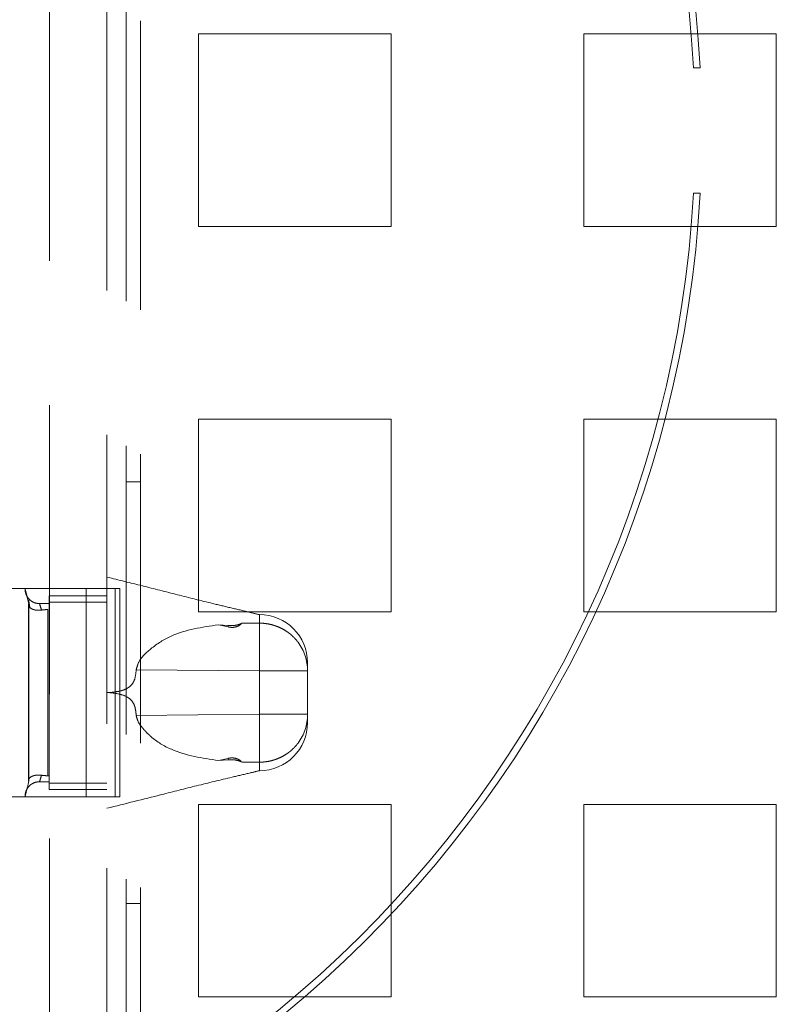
# Paper-space layout '2' of a CAD drawing. Header units: inches. Extents: x 1 to 109, y 1 to 85.
# Tile 42 of 134: x 87.346 to 88, y 16.086 to 16.938. Entities that reach past the tile are written whole.
import ezdxf

# ---------------------------------------------------------------- set-up
doc = ezdxf.new("R2010")
doc.units = ezdxf.units.IN
doc.header["$MEASUREMENT"] = 0
doc.linetypes.add('HIDDEN', pattern=[0.075, 0.05, -0.025])

psp = doc.layouts.new('2')

# ---------------------------------------------------------------- linework, layer by layer
at = {"color": 7, "linetype": 'HIDDEN', "lineweight": 0, "ltscale": 5}
for p, q in [((87.37126, 17.72965), (87.37126, 15.95515)), ((87.42109, 17.70402), (87.42109, 15.98079)), ((87.43776, 17.69462), (87.43776, 15.99019)), ((87.45026, 17.68729), (87.45026, 15.99752)), ((87.66693, 16.9259), (87.50026, 16.9259)), ((87.50026, 16.9259), (87.50026, 16.75924)), ((87.66693, 16.75924), (87.66693, 16.9259)), ((87.92654, 16.9259), (87.83359, 16.9259)), ((87.83359, 16.9259), (87.83359, 16.75924)), ((88.00026, 16.9259), (87.9324, 16.9259)), ((88.00026, 16.75924), (88.00026, 16.9259)), ((87.50026, 16.75924), (87.66693, 16.75924)), ((87.83359, 16.75924), (87.92657, 16.75924)), ((87.93242, 16.75924), (88.00026, 16.75924)), ((87.66693, 16.59257), (87.50026, 16.59257)), ((87.50026, 16.59257), (87.50026, 16.4259)), ((87.66693, 16.4259), (87.66693, 16.59257)), ((87.89784, 16.59257), (87.83359, 16.59257)), ((87.83359, 16.59257), (87.83359, 16.4259)), ((88.00026, 16.59257), (87.90387, 16.59257)), ((88.00026, 16.4259), (88.00026, 16.59257)), ((87.45026, 16.5384), (87.43776, 16.5384)), ((87.40318, 16.4459), (87.32147, 16.4459)), ((87.40318, 16.2659), (87.40318, 16.4459)), ((87.43235, 16.4459), (87.40318, 16.4459)), ((87.4282, 16.2659), (87.4282, 16.4459)), ((87.43235, 16.2659), (87.43235, 16.4459)), ((87.35356, 16.43486), (87.35444, 16.42925)), ((87.35392, 16.43665), (87.35381, 16.4361)), ((87.37109, 16.43983), (87.37109, 16.27198)), ((87.42109, 16.43983), (87.37109, 16.43983)), ((87.35333, 16.43287), (87.35333, 16.27899)), ((87.3535, 16.43273), (87.3535, 16.27908)), ((87.37109, 16.43299), (87.36272, 16.43299)), ((87.36999, 16.42778), (87.36999, 16.28403)), ((87.42109, 16.43424), (87.37126, 16.43424)), ((87.50026, 16.4259), (87.66693, 16.4259)), ((87.55302, 16.41604), (87.55302, 16.4234)), ((87.83359, 16.4259), (87.83757, 16.4259)), ((87.84401, 16.4259), (88.00026, 16.4259)), ((87.51753, 16.41464), (87.52591, 16.41278)), ((87.52591, 16.41397), (87.51753, 16.41464)), ((87.52591, 16.41397), (87.52591, 16.41278)), ((87.55302, 16.37465), (87.55302, 16.41604)), ((87.44643, 16.37579), (87.55302, 16.37465)), ((87.59468, 16.37465), (87.59468, 16.38174)), ((87.55302, 16.33715), (87.55302, 16.37465)), ((87.55302, 16.37465), (87.59468, 16.37465)), ((87.59468, 16.37465), (87.55302, 16.37465)), ((87.59468, 16.33715), (87.59468, 16.37465)), ((87.42109, 16.35582), (87.42109, 16.35598)), ((87.42109, 16.35582), (87.42316, 16.3559)), ((87.55302, 16.33715), (87.44643, 16.33601)), ((87.55302, 16.29577), (87.55302, 16.33715)), ((87.59468, 16.33715), (87.55302, 16.33715)), ((87.55302, 16.33715), (87.59468, 16.33715)), ((87.55302, 16.29577), (87.55302, 16.33715)), ((87.59468, 16.33007), (87.59468, 16.33715)), ((87.52591, 16.29903), (87.51753, 16.29716)), ((87.52591, 16.29903), (87.52591, 16.29783)), ((87.51753, 16.29716), (87.52591, 16.29783)), ((87.55302, 16.29577), (87.55302, 16.2884)), ((87.36999, 16.28403), (87.37109, 16.28401)), ((87.35333, 16.27899), (87.35333, 16.27893)), ((87.36272, 16.27882), (87.37109, 16.27882)), ((87.37126, 16.27757), (87.42109, 16.27757)), ((87.40318, 16.2659), (87.32147, 16.2659)), ((87.37109, 16.27198), (87.42109, 16.27198)), ((87.40318, 16.2659), (87.43235, 16.2659)), ((87.66693, 16.25924), (87.50026, 16.25924)), ((87.50026, 16.25924), (87.50026, 16.09257)), ((87.66693, 16.17268), (87.66693, 16.25924)), ((88.00026, 16.25924), (87.83359, 16.25924)), ((87.83359, 16.25924), (87.83359, 16.09257)), ((88.00026, 16.09257), (88.00026, 16.25924)), ((87.43776, 16.1734), (87.45026, 16.1734)), ((87.66693, 16.09257), (87.66693, 16.16414)), ((87.50026, 16.09257), (87.58314, 16.09257)), ((87.59212, 16.09257), (87.66693, 16.09257)), ((87.83359, 16.09257), (88.00026, 16.09257))]:
    psp.add_line(p, q, dxfattribs=at)
at = {"color": 7, "linetype": 'Continuous', "lineweight": 15, "ltscale": 5}
for p, q in [((87.9324, 16.9259), (87.92654, 16.9259)), ((87.9286, 16.89657), (87.93444, 16.89657)), ((87.93444, 16.78824), (87.9286, 16.78824)), ((87.92657, 16.75924), (87.93242, 16.75924)), ((87.90387, 16.59257), (87.89784, 16.59257)), ((87.83757, 16.4259), (87.84401, 16.4259)), ((87.66693, 16.16414), (87.66693, 16.17268)), ((87.58314, 16.09257), (87.59212, 16.09257))]:
    psp.add_line(p, q, dxfattribs=at)
at = {"color": 7, "linetype": 'Continuous', "lineweight": 15, "ltscale": 25}
for radius, start, end in [(0.98958, 3.13776, 176.86224), (0.98375, 3.15638, 176.84362), (0.98958, 183.13776, 356.86224), (0.98375, 183.15638, 356.84362)]:
    psp.add_arc((86.94634, 16.8424), radius, start, end, dxfattribs=at)
at = {"color": 7, "linetype": 'HIDDEN', "lineweight": 0, "ltscale": 25}
for centre, start, end in [((87.55302, 16.38174), 0, 90), ((87.55302, 16.37465), 0, 36.55458), ((87.55302, 16.33715), 323.44542, 360), ((87.55302, 16.33007), 270, 0)]:
    psp.add_arc(centre, 0.04167, start, end, dxfattribs=at)
at = {"color": 7, "linetype": 'HIDDEN', "lineweight": 0, "ltscale": 5}
for points, knots in [([(87.55302, 16.4234), (87.54999, 16.42414), (87.54184, 16.42613), (87.52837, 16.42927), (87.50774, 16.4342), (87.48215, 16.44061), (87.45166, 16.44837), (87.43131, 16.45339), (87.42109, 16.4559)], [0, 0, 0, 0, 0.068722, 0.185207, 0.305381, 0.537098, 0.767703, 1, 1, 1, 1]), ([(87.3535, 16.43273), (87.35266, 16.43617), (87.35096, 16.44308), (87.34997, 16.44658), (87.35026, 16.44548), (87.35026, 16.44548)], [0, 0, 0, 0, 0.498591, 0.999547, 1, 1, 1, 1]), ([(87.35026, 16.44549), (87.35031, 16.44467), (87.3504, 16.44303), (87.35115, 16.44068), (87.35228, 16.43848), (87.35337, 16.43726), (87.35392, 16.43665)], [0, 0, 0, 0, 0.25, 0.500001, 0.75, 1, 1, 1, 1]), ([(87.35026, 16.44548), (87.35043, 16.44492), (87.35077, 16.44379), (87.35259, 16.4364), (87.3535, 16.43273)], [0, 0, 0, 0, 0.50228, 1, 1, 1, 1]), ([(87.35382, 16.43609), (87.35365, 16.436), (87.3533, 16.43581), (87.35405, 16.43147), (87.35444, 16.42924)], [0, 0, 0, 0, 0.484115, 1, 1, 1, 1]), ([(87.36276, 16.43299), (87.36194, 16.43303), (87.3603, 16.43313), (87.35795, 16.43387), (87.35576, 16.43501), (87.35453, 16.4361), (87.35392, 16.43665)], [0, 0, 0, 0, 0.25, 0.5, 0.75, 1, 1, 1, 1]), ([(87.36445, 16.42737), (87.36365, 16.42728), (87.36197, 16.4271), (87.3596, 16.42729), (87.35736, 16.42779), (87.35503, 16.42884), (87.35323, 16.43057), (87.35341, 16.43201), (87.3535, 16.43273)], [0, 0, 0, 0, 0.109572, 0.228474, 0.358332, 0.500396, 0.749747, 1, 1, 1, 1]), ([(87.36445, 16.42737), (87.36397, 16.429), (87.36304, 16.43217), (87.36262, 16.43338), (87.36303, 16.43218), (87.36397, 16.42901), (87.36445, 16.42737)], [0, 0, 0, 0, 0.257349, 0.499336, 0.741938, 1, 1, 1, 1]), ([(87.36445, 16.42737), (87.36489, 16.42743), (87.36576, 16.42756), (87.36714, 16.42768), (87.36855, 16.42776), (87.36951, 16.42777), (87.36999, 16.42778)], [0, 0, 0, 0, 0.24475, 0.491495, 0.744628, 1, 1, 1, 1]), ([(87.44643, 16.37579), (87.44684, 16.37733), (87.44884, 16.3848), (87.45997, 16.39531), (87.48212, 16.40945), (87.50338, 16.41257), (87.51753, 16.41464)], [0, 0, 0, 0, 0.051846, 0.251285, 0.50167, 1, 1, 1, 1]), ([(87.52591, 16.41278), (87.52713, 16.41259), (87.52956, 16.41221), (87.53287, 16.41272), (87.53581, 16.41395), (87.53697, 16.4152), (87.53763, 16.4159)], [0, 0, 0, 0, 0.231112, 0.462168, 0.696503, 1, 1, 1, 1]), ([(87.53763, 16.4159), (87.5369, 16.41554), (87.53543, 16.41483), (87.53158, 16.41398), (87.52816, 16.41382), (87.52625, 16.41395), (87.52591, 16.41397)], [0, 0, 0, 0, 0.315054, 0.630489, 0.932675, 1, 1, 1, 1]), ([(87.55302, 16.41604), (87.55046, 16.41606), (87.54536, 16.4161), (87.54021, 16.41596), (87.53763, 16.4159)], [0, 0, 0, 0, 0.499855, 1, 1, 1, 1]), ([(87.58649, 16.39947), (87.58578, 16.40037), (87.58437, 16.40218), (87.58193, 16.40468), (87.57926, 16.40701), (87.57641, 16.40908), (87.57344, 16.41088), (87.57036, 16.41241), (87.56712, 16.4137), (87.56316, 16.4149), (87.55934, 16.41563), (87.55575, 16.41599), (87.55393, 16.41602), (87.55302, 16.41604)], [0, 0, 0, 0, 0.089872, 0.180398, 0.273002, 0.36633, 0.45388, 0.542045, 0.632149, 0.722926, 0.860592, 0.929951, 1, 1, 1, 1]), ([(87.44643, 16.37579), (87.44617, 16.37287), (87.44578, 16.36847), (87.44311, 16.36318), (87.43994, 16.36026), (87.43678, 16.35869), (87.43444, 16.35785), (87.43315, 16.35748), (87.43247, 16.35729), (87.43212, 16.35721), (87.43194, 16.35716), (87.43186, 16.35714), (87.43181, 16.35713), (87.43179, 16.35713), (87.43178, 16.35712), (87.43177, 16.35712), (87.43177, 16.35712), (87.43177, 16.35712), (87.43177, 16.35712), (87.43176, 16.35712), (87.4317, 16.35711), (87.43149, 16.35708), (87.43075, 16.35697), (87.42794, 16.35657), (87.42527, 16.3562), (87.42316, 16.3559)], [0, 0, 0, 0, 0.249714, 0.375619, 0.498884, 0.614326, 0.679014, 0.713282, 0.730915, 0.739858, 0.744362, 0.746622, 0.747754, 0.748321, 0.748604, 0.748746, 0.748817, 0.748852, 0.74887, 0.748887, 0.749513, 0.754177, 0.766906, 0.814717, 1, 1, 1, 1]), ([(87.42109, 16.35598), (87.42144, 16.35597), (87.42212, 16.35594), (87.42281, 16.35592), (87.42316, 16.3559)], [0, 0, 0, 0, 0.500018, 1, 1, 1, 1]), ([(87.42316, 16.3559), (87.42603, 16.35561), (87.43175, 16.35504), (87.43874, 16.35261), (87.44309, 16.34863), (87.44512, 16.34467), (87.44602, 16.34034), (87.4463, 16.33746), (87.44643, 16.33601)], [0, 0, 0, 0, 0.25033, 0.499468, 0.62311, 0.7497, 0.874821, 1, 1, 1, 1]), ([(87.51753, 16.29716), (87.50357, 16.29926), (87.48251, 16.30242), (87.46134, 16.3152), (87.45229, 16.32454), (87.44778, 16.33066), (87.44683, 16.33446), (87.44643, 16.33601)], [0, 0, 0, 0, 0.495522, 0.74713, 0.873245, 0.94794, 1, 1, 1, 1]), ([(87.58649, 16.31234), (87.58578, 16.31143), (87.58437, 16.30962), (87.58193, 16.30712), (87.57926, 16.30479), (87.57641, 16.30272), (87.57344, 16.30093), (87.57036, 16.2994), (87.56712, 16.29811), (87.56316, 16.2969), (87.55934, 16.29617), (87.55575, 16.29582), (87.55393, 16.29578), (87.55302, 16.29577)], [0, 0, 0, 0, 0.089872, 0.180398, 0.273002, 0.36633, 0.45388, 0.542045, 0.632149, 0.722926, 0.860592, 0.929951, 1, 1, 1, 1]), ([(87.53763, 16.29591), (87.53694, 16.29664), (87.53566, 16.29799), (87.53229, 16.29928), (87.52888, 16.29956), (87.52669, 16.29917), (87.52591, 16.29903)], [0, 0, 0, 0, 0.31755, 0.582756, 0.849578, 1, 1, 1, 1]), ([(87.52591, 16.29783), (87.52736, 16.29788), (87.53026, 16.29798), (87.534, 16.29734), (87.53641, 16.29655), (87.53732, 16.29607), (87.53763, 16.29591)], [0, 0, 0, 0, 0.280833, 0.561288, 0.852676, 1, 1, 1, 1]), ([(87.53763, 16.29591), (87.54021, 16.29584), (87.54536, 16.29571), (87.55046, 16.29575), (87.55302, 16.29577)], [0, 0, 0, 0, 0.499868, 1, 1, 1, 1]), ([(87.3535, 16.27908), (87.35341, 16.2798), (87.35323, 16.28124), (87.35502, 16.28296), (87.35736, 16.28401), (87.3596, 16.28451), (87.36197, 16.2847), (87.36365, 16.28452), (87.36445, 16.28444)], [0, 0, 0, 0, 0.249845, 0.499581, 0.64168, 0.771554, 0.890451, 1, 1, 1, 1]), ([(87.36445, 16.28444), (87.36396, 16.28276), (87.363, 16.27952), (87.36284, 16.27905), (87.36276, 16.27882)], [0, 0, 0, 0, 0.515394, 1, 1, 1, 1]), ([(87.36276, 16.27882), (87.36284, 16.27905), (87.363, 16.27952), (87.36396, 16.28276), (87.36445, 16.28444)], [0, 0, 0, 0, 0.4846057, 1, 1, 1, 1]), ([(87.36999, 16.28403), (87.36953, 16.28403), (87.3686, 16.28404), (87.36721, 16.28412), (87.36581, 16.28424), (87.3649, 16.28437), (87.36445, 16.28444)], [0, 0, 0, 0, 0.244721, 0.491466, 0.744624, 1, 1, 1, 1]), ([(87.42109, 16.2559), (87.43684, 16.2598), (87.46273, 16.26621), (87.49879, 16.27542), (87.52417, 16.28155), (87.54229, 16.28578), (87.55013, 16.2877), (87.55302, 16.2884)], [0, 0, 0, 0, 0.358115, 0.588994, 0.821845, 0.934431, 1, 1, 1, 1]), ([(87.3535, 16.27908), (87.35262, 16.27551), (87.35086, 16.26834), (87.34989, 16.26499), (87.35072, 16.26806), (87.35114, 16.26959)], [0, 0, 0, 0, 0.332205, 0.66623, 1, 1, 1, 1]), ([(87.35121, 16.2711), (87.35178, 16.2722), (87.35291, 16.27439), (87.35573, 16.27685), (87.35907, 16.2785), (87.36153, 16.27871), (87.36276, 16.27882)], [0, 0, 0, 0, 0.250006, 0.5, 0.749994, 1, 1, 1, 1]), ([(87.35121, 16.2711), (87.35093, 16.27033), (87.35038, 16.26878), (87.3503, 16.26714), (87.35026, 16.26632)], [0, 0, 0, 0, 0.5, 1, 1, 1, 1])]:
    psp.add_open_spline(points, degree=3, knots=knots, dxfattribs=at)

doc.saveas('drawing.dxf')
